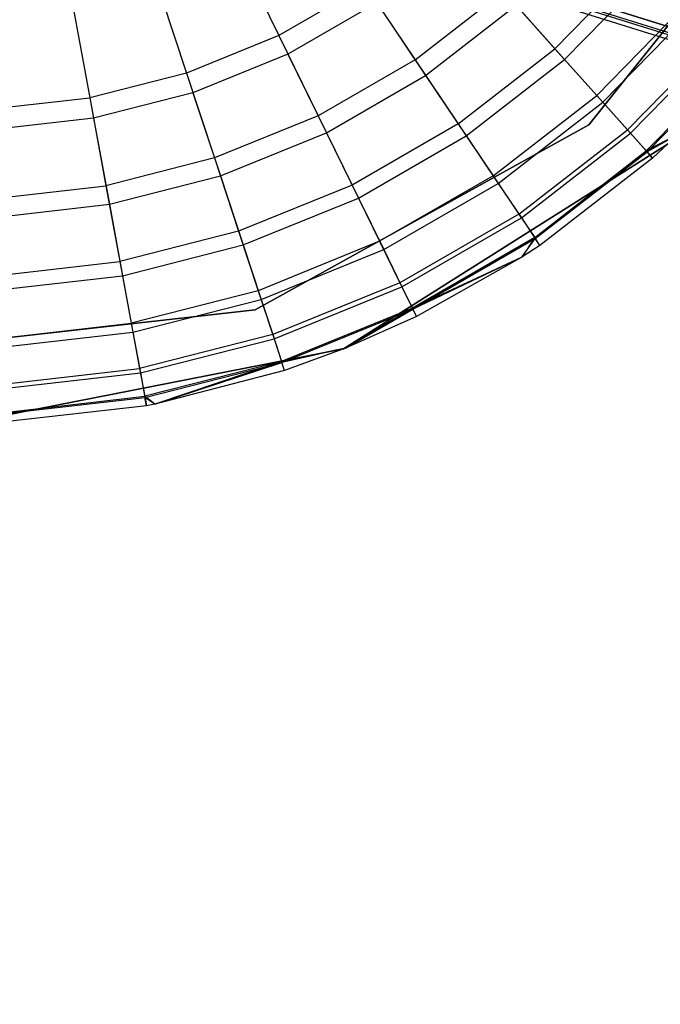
# Model space of a CAD drawing. Extents: x -38.3 to -0.1, y -39.1 to 0.
# Tile 114 of 256: x -7.738 to -7.436, y -23.875 to -23.411. Entities that reach past the tile are written whole.
import ezdxf

# ---------------------------------------------------------------- set-up
doc = ezdxf.new("R2010")
doc.units = 0
doc.header["$MEASUREMENT"] = 0
doc.layers.get('0').update_dxf_attribs({"color": 13, "linetype": 'CONTINUOUS'})

# ---------------------------------------------------------------- blocks, each defined once
blk = doc.blocks.new('ORTO_XII_A_STL')
at = {"color": 0}
for p, q in [((37.05653, 14.20555, 1.01054), (20.69602, 19.33466, 1.03392)), ((20.69602, 19.33466, 1.03392), (37.0561, 14.20418, 0.98681)), ((20.69602, 19.33466, 1.03392), (37.0561, 14.20418, 0.98681)), ((20.69602, 19.33466, 0.9397), (37.05781, 14.20964, 0.9397)), ((20.69602, 19.33466, 0.9397), (37.05781, 14.20964, 0.9397)), ((37.05781, 14.20964, 1.03392), (20.69602, 19.33466, 1.03392)), ((37.05653, 14.20555, 1.01054), (20.69602, 19.33466, 1.03392)), ((37.05781, 14.20964, 1.03392), (20.69602, 19.33466, 1.03392)), ((20.69431, 19.3292, 0.98681), (37.0561, 14.20418, 0.98681)), ((20.69431, 19.3292, 0.98681), (37.0561, 14.20418, 0.98681)), ((31.23141, 16.15219, 14.66398), (31.11949, 16.01156, 14.66398)), ((31.11949, 16.01156, 4.03405), (31.23141, 16.15219, 4.03405)), ((31.11949, 16.01156, 4.03405), (31.23141, 16.15219, 4.03405)), ((31.11949, 16.01156, 4.2309), (31.23141, 16.15219, 4.2309)), ((31.11949, 16.01156, 4.2309), (31.23141, 16.15219, 4.2309)), ((31.23141, 16.15219, 14.66398), (31.11949, 16.01156, 14.66398)), ((31.23141, 16.15219, 14.58524), (31.11949, 16.01156, 14.58524)), ((31.23141, 16.15219, 14.58524), (31.11949, 16.01156, 14.58524)), ((30.95292, 16.0957, 16.969), (30.97343, 16.0538, 16.94725)), ((30.95292, 16.0957, 16.969), (30.97343, 16.0538, 16.94725)), ((31.14395, 16.08881, 16.88133), (31.10358, 16.04753, 16.88133)), ((31.14395, 16.08881, 16.88133), (31.10358, 16.04753, 16.88133)), ((31.10812, 16.04244, 14.80334), (31.14914, 16.08439, 14.80334)), ((31.10812, 16.04244, 14.80334), (31.14914, 16.08439, 14.80334)), ((30.91527, 16.08035, 16.969), (30.92989, 16.03605, 16.94725)), ((30.91527, 16.08035, 16.969), (30.92989, 16.03605, 16.94725)), ((31.01415, 16.07731, 16.94725), (30.97343, 16.0538, 16.94725)), ((31.01415, 16.07731, 16.94725), (30.97343, 16.0538, 16.94725)), ((31.01415, 16.07731, 16.94725), (31.03767, 16.04232, 16.91773)), ((31.01415, 16.07731, 16.94725), (31.03767, 16.04232, 16.91773)), ((31.03767, 16.04232, 16.91773), (31.07935, 16.07468, 16.91773)), ((31.03767, 16.04232, 16.91773), (31.07935, 16.07468, 16.91773)), ((31.07935, 16.07468, 16.91773), (31.10358, 16.04753, 16.88133)), ((31.07935, 16.07468, 16.91773), (31.10358, 16.04753, 16.88133)), ((30.87589, 16.07028, 16.969), (30.88434, 16.0244, 16.94725)), ((30.87589, 16.07028, 16.969), (30.88434, 16.0244, 16.94725)), ((31.01964, 16.06914, 14.66398), (30.97776, 16.04496, 14.66398)), ((31.01964, 16.06914, 14.66398), (30.97776, 16.04496, 14.66398)), ((31.01964, 16.06914, 14.66398), (31.04264, 16.03492, 14.73178)), ((31.01964, 16.06914, 14.66398), (31.04264, 16.03492, 14.73178)), ((31.04264, 16.03492, 14.73178), (31.08529, 16.06803, 14.73178)), ((31.04264, 16.03492, 14.73178), (31.08529, 16.06803, 14.73178)), ((31.08529, 16.06803, 14.73178), (31.10812, 16.04244, 14.80334)), ((31.08529, 16.06803, 14.73178), (31.10812, 16.04244, 14.80334)), ((31.16642, 16.06967, 16.83917), (31.12324, 16.0255, 16.83917)), ((31.16642, 16.06967, 16.83917), (31.12324, 16.0255, 16.83917)), ((31.12612, 16.02226, 14.87795), (31.16971, 16.06686, 14.87795)), ((31.12612, 16.02226, 14.87795), (31.16971, 16.06686, 14.87795)), ((31.18297, 16.05556, 16.79252), (31.13772, 16.00927, 16.79252)), ((31.18297, 16.05556, 16.79252), (31.13772, 16.00927, 16.79252)), ((31.13911, 16.00771, 14.95488), (31.18456, 16.05421, 14.95488)), ((31.13911, 16.00771, 14.95488), (31.18456, 16.05421, 14.95488)), ((30.97343, 16.0538, 16.94725), (30.92989, 16.03605, 16.94725)), ((30.97343, 16.0538, 16.94725), (30.92989, 16.03605, 16.94725)), ((30.97343, 16.0538, 16.94725), (30.99197, 16.01593, 16.91773)), ((30.97343, 16.0538, 16.94725), (30.99197, 16.01593, 16.91773)), ((30.97776, 16.04496, 14.66398), (30.93297, 16.02671, 14.66398)), ((30.97776, 16.04496, 14.66398), (30.93297, 16.02671, 14.66398)), ((30.97776, 16.04496, 14.66398), (30.99589, 16.00793, 14.73178)), ((30.97776, 16.04496, 14.66398), (30.99589, 16.00793, 14.73178)), ((31.05798, 16.01212, 16.88133), (31.10358, 16.04753, 16.88133)), ((31.05798, 16.01212, 16.88133), (31.10358, 16.04753, 16.88133)), ((31.10358, 16.04753, 16.88133), (31.12324, 16.0255, 16.83917)), ((31.10358, 16.04753, 16.88133), (31.12324, 16.0255, 16.83917)), ((31.19311, 16.04692, 16.74281), (31.14659, 15.99932, 16.74281)), ((31.19311, 16.04692, 16.74281), (31.14659, 15.99932, 16.74281)), ((31.14695, 15.99892, 15.03336), (31.19353, 16.04657, 15.03336)), ((31.14695, 15.99892, 15.03336), (31.19353, 16.04657, 15.03336)), ((31.03767, 16.04232, 16.91773), (30.99197, 16.01593, 16.91773)), ((31.03767, 16.04232, 16.91773), (30.99197, 16.01593, 16.91773)), ((31.03767, 16.04232, 16.91773), (31.05798, 16.01212, 16.88133)), ((31.03767, 16.04232, 16.91773), (31.05798, 16.01212, 16.88133)), ((31.06178, 16.00646, 14.80334), (31.10812, 16.04244, 14.80334)), ((31.06178, 16.00646, 14.80334), (31.10812, 16.04244, 14.80334)), ((31.10812, 16.04244, 14.80334), (31.12612, 16.02226, 14.87795)), ((31.10812, 16.04244, 14.80334), (31.12612, 16.02226, 14.87795)), ((30.92989, 16.03605, 16.94725), (30.88434, 16.0244, 16.94725)), ((30.92989, 16.03605, 16.94725), (30.88434, 16.0244, 16.94725)), ((30.92989, 16.03605, 16.94725), (30.9431, 15.99602, 16.91773)), ((30.92989, 16.03605, 16.94725), (30.9431, 15.99602, 16.91773)), ((30.99589, 16.00793, 14.73178), (31.04264, 16.03492, 14.73178)), ((30.99589, 16.00793, 14.73178), (31.04264, 16.03492, 14.73178)), ((31.04264, 16.03492, 14.73178), (31.06178, 16.00646, 14.80334)), ((31.04264, 16.03492, 14.73178), (31.06178, 16.00646, 14.80334)), ((30.93297, 16.02671, 14.66398), (30.88612, 16.01472, 14.66398)), ((30.93297, 16.02671, 14.66398), (30.88612, 16.01472, 14.66398)), ((30.93297, 16.02671, 14.66398), (30.94589, 15.98755, 14.73178)), ((30.93297, 16.02671, 14.66398), (30.94589, 15.98755, 14.73178)), ((30.83763, 16.01906, 16.94725), (30.88434, 16.0244, 16.94725)), ((30.83763, 16.01906, 16.94725), (30.88434, 16.0244, 16.94725)), ((30.88434, 16.0244, 16.94725), (30.89197, 15.98294, 16.91773)), ((30.88434, 16.0244, 16.94725), (30.89197, 15.98294, 16.91773)), ((31.07445, 15.98762, 16.83917), (31.12324, 16.0255, 16.83917)), ((31.07445, 15.98762, 16.83917), (31.12324, 16.0255, 16.83917)), ((31.07687, 15.98402, 14.87795), (31.12612, 16.02226, 14.87795)), ((31.07687, 15.98402, 14.87795), (31.12612, 16.02226, 14.87795)), ((31.12324, 16.0255, 16.83917), (31.13772, 16.00927, 16.79252)), ((31.12324, 16.0255, 16.83917), (31.13772, 16.00927, 16.79252)), ((31.12612, 16.02226, 14.87795), (31.13911, 16.00771, 14.95488)), ((31.12612, 16.02226, 14.87795), (31.13911, 16.00771, 14.95488)), ((30.88612, 16.01472, 14.66398), (30.83807, 16.00923, 14.66398)), ((30.88612, 16.01472, 14.66398), (30.83807, 16.00923, 14.66398)), ((30.88612, 16.01472, 14.66398), (30.89359, 15.97418, 14.73178)), ((30.88612, 16.01472, 14.66398), (30.89359, 15.97418, 14.73178)), ((30.99197, 16.01593, 16.91773), (30.9431, 15.99602, 16.91773)), ((30.99197, 16.01593, 16.91773), (30.9431, 15.99602, 16.91773)), ((30.99197, 16.01593, 16.91773), (31.00797, 15.98325, 16.88133)), ((30.99197, 16.01593, 16.91773), (31.00797, 15.98325, 16.88133)), ((30.94589, 15.98755, 14.73178), (30.99589, 16.00793, 14.73178)), ((30.94589, 15.98755, 14.73178), (30.99589, 16.00793, 14.73178)), ((31.11949, 16.01156, 14.66398), (30.96227, 15.92446, 14.66398)), ((30.96227, 15.92446, 4.03405), (31.11949, 16.01156, 4.03405)), ((30.96227, 15.92446, 4.03405), (31.11949, 16.01156, 4.03405)), ((30.96227, 15.92446, 4.2309), (31.11949, 16.01156, 4.2309)), ((30.96227, 15.92446, 4.2309), (31.11949, 16.01156, 4.2309)), ((31.11949, 16.01156, 14.66398), (30.96227, 15.92446, 14.66398)), ((31.11949, 16.01156, 14.58524), (30.96227, 15.92446, 14.58524)), ((31.11949, 16.01156, 14.58524), (30.96227, 15.92446, 14.58524)), ((30.99589, 16.00793, 14.73178), (31.01097, 15.97712, 14.80334)), ((30.99589, 16.00793, 14.73178), (31.01097, 15.97712, 14.80334)), ((31.05798, 16.01212, 16.88133), (31.00797, 15.98325, 16.88133)), ((31.05798, 16.01212, 16.88133), (31.00797, 15.98325, 16.88133)), ((31.05798, 16.01212, 16.88133), (31.07445, 15.98762, 16.83917)), ((31.05798, 16.01212, 16.88133), (31.07445, 15.98762, 16.83917)), ((31.08658, 15.96956, 16.79252), (31.13772, 16.00927, 16.79252)), ((31.08658, 15.96956, 16.79252), (31.13772, 16.00927, 16.79252)), ((31.08775, 15.96783, 14.95488), (31.13911, 16.00771, 14.95488)), ((31.08775, 15.96783, 14.95488), (31.13911, 16.00771, 14.95488)), ((31.11949, 16.01156, 4.03405), (31.11949, 16.01156, 4.2309)), ((31.11949, 16.01156, 4.03405), (31.11949, 16.01156, 4.2309)), ((31.11949, 16.01156, 14.66398), (31.11949, 16.01156, 14.58524)), ((31.11949, 16.01156, 14.66398), (31.11949, 16.01156, 14.58524)), ((31.13772, 16.00927, 16.79252), (31.14659, 15.99932, 16.74281)), ((31.13772, 16.00927, 16.79252), (31.14659, 15.99932, 16.74281)), ((31.13911, 16.00771, 14.95488), (31.14695, 15.99892, 15.03336)), ((31.13911, 16.00771, 14.95488), (31.14695, 15.99892, 15.03336)), ((31.01097, 15.97712, 14.80334), (31.06178, 16.00646, 14.80334)), ((31.01097, 15.97712, 14.80334), (31.06178, 16.00646, 14.80334)), ((31.06178, 16.00646, 14.80334), (31.07687, 15.98402, 14.87795)), ((31.06178, 16.00646, 14.80334), (31.07687, 15.98402, 14.87795)), ((31.16155, 16.00703, 16.69154), (31.14659, 15.99932, 16.74281)), ((31.16155, 16.00703, 16.69154), (31.14659, 15.99932, 16.74281)), ((31.16155, 16.00703, 15.11261), (31.14695, 15.99892, 15.03336)), ((31.16155, 16.00703, 15.11261), (31.14695, 15.99892, 15.03336)), ((31.16155, 16.00703, 15.11261), (31.14957, 15.99598, 15.11261)), ((31.16155, 16.00703, 16.69154), (31.14957, 15.99598, 16.69154)), ((31.16155, 16.00703, 15.11261), (31.14957, 15.99598, 15.11261)), ((31.16155, 16.00703, 16.69154), (31.14957, 15.99598, 16.69154)), ((31.15684, 16.0026, 14.66398), (31.00397, 15.90597, 14.66398)), ((31.00397, 15.90597, 4.03405), (31.15684, 16.0026, 4.03405)), ((31.15684, 16.0026, 14.66398), (31.00397, 15.90597, 14.66398)), ((31.00397, 15.90597, 4.03405), (31.15684, 16.0026, 4.03405)), ((31.09402, 15.95851, 16.74281), (31.14659, 15.99932, 16.74281)), ((31.09402, 15.95851, 16.74281), (31.14659, 15.99932, 16.74281)), ((31.09432, 15.95805, 15.03336), (31.14695, 15.99892, 15.03336)), ((31.09432, 15.95805, 15.03336), (31.14695, 15.99892, 15.03336)), ((31.14659, 15.99932, 16.74281), (31.14957, 15.99598, 16.69154)), ((31.14659, 15.99932, 16.74281), (31.14957, 15.99598, 16.69154)), ((31.14957, 15.99598, 15.11261), (31.14695, 15.99892, 15.03336)), ((31.14957, 15.99598, 15.11261), (31.14695, 15.99892, 15.03336)), ((30.9431, 15.99602, 16.91773), (30.89197, 15.98294, 16.91773)), ((30.9431, 15.99602, 16.91773), (30.89197, 15.98294, 16.91773)), ((30.9431, 15.99602, 16.91773), (30.95451, 15.96145, 16.88133)), ((30.9431, 15.99602, 16.91773), (30.95451, 15.96145, 16.88133)), ((31.14957, 15.99598, 15.11261), (31.09652, 15.95479, 15.11261)), ((31.14957, 15.99598, 16.69154), (31.09652, 15.95479, 16.69154)), ((31.14957, 15.99598, 15.11261), (31.09652, 15.95479, 15.11261)), ((31.14957, 15.99598, 16.69154), (31.09652, 15.95479, 16.69154)), ((31.14957, 15.99598, 16.69154), (31.14957, 15.99598, 15.11261)), ((31.14957, 15.99598, 16.69154), (31.14957, 15.99598, 15.11261)), ((30.89359, 15.97418, 14.73178), (30.94589, 15.98755, 14.73178)), ((30.89359, 15.97418, 14.73178), (30.94589, 15.98755, 14.73178)), ((30.94589, 15.98755, 14.73178), (30.95664, 15.95498, 14.80334)), ((30.94589, 15.98755, 14.73178), (30.95664, 15.95498, 14.80334)), ((31.07445, 15.98762, 16.83917), (31.02095, 15.95673, 16.83917)), ((31.07445, 15.98762, 16.83917), (31.02095, 15.95673, 16.83917)), ((31.07445, 15.98762, 16.83917), (31.08658, 15.96956, 16.79252)), ((31.07445, 15.98762, 16.83917), (31.08658, 15.96956, 16.79252)), ((30.83954, 15.97694, 16.91773), (30.89197, 15.98294, 16.91773)), ((30.83954, 15.97694, 16.91773), (30.89197, 15.98294, 16.91773)), ((30.89197, 15.98294, 16.91773), (30.89857, 15.94715, 16.88133)), ((30.89197, 15.98294, 16.91773), (30.89857, 15.94715, 16.88133)), ((31.00797, 15.98325, 16.88133), (30.95451, 15.96145, 16.88133)), ((31.00797, 15.98325, 16.88133), (30.95451, 15.96145, 16.88133)), ((31.00797, 15.98325, 16.88133), (31.02095, 15.95673, 16.83917)), ((31.00797, 15.98325, 16.88133), (31.02095, 15.95673, 16.83917)), ((31.02286, 15.95284, 14.87795), (31.07687, 15.98402, 14.87795)), ((31.02286, 15.95284, 14.87795), (31.07687, 15.98402, 14.87795)), ((31.07687, 15.98402, 14.87795), (31.08775, 15.96783, 14.95488)), ((31.07687, 15.98402, 14.87795), (31.08775, 15.96783, 14.95488)), ((30.95664, 15.95498, 14.80334), (31.01097, 15.97712, 14.80334)), ((30.95664, 15.95498, 14.80334), (31.01097, 15.97712, 14.80334)), ((31.01097, 15.97712, 14.80334), (31.02286, 15.95284, 14.87795)), ((31.01097, 15.97712, 14.80334), (31.02286, 15.95284, 14.87795)), ((30.83995, 15.96804, 14.73178), (30.89359, 15.97418, 14.73178)), ((30.83995, 15.96804, 14.73178), (30.89359, 15.97418, 14.73178)), ((30.89359, 15.97418, 14.73178), (30.8998, 15.94044, 14.80334)), ((30.89359, 15.97418, 14.73178), (30.8998, 15.94044, 14.80334)), ((31.08658, 15.96956, 16.79252), (31.03052, 15.93719, 16.79252)), ((31.08658, 15.96956, 16.79252), (31.03052, 15.93719, 16.79252)), ((31.03144, 15.93532, 14.95488), (31.08775, 15.96783, 14.95488)), ((31.03144, 15.93532, 14.95488), (31.08775, 15.96783, 14.95488)), ((31.08658, 15.96956, 16.79252), (31.09402, 15.95851, 16.74281)), ((31.08658, 15.96956, 16.79252), (31.09402, 15.95851, 16.74281)), ((31.08775, 15.96783, 14.95488), (31.09432, 15.95805, 15.03336)), ((31.08775, 15.96783, 14.95488), (31.09432, 15.95805, 15.03336)), ((30.95451, 15.96145, 16.88133), (30.89857, 15.94715, 16.88133)), ((30.95451, 15.96145, 16.88133), (30.89857, 15.94715, 16.88133)), ((30.95451, 15.96145, 16.88133), (30.96375, 15.93342, 16.83917)), ((30.95451, 15.96145, 16.88133), (30.96375, 15.93342, 16.83917)), ((31.02095, 15.95673, 16.83917), (30.96375, 15.93342, 16.83917)), ((31.02095, 15.95673, 16.83917), (30.96375, 15.93342, 16.83917)), ((31.02095, 15.95673, 16.83917), (31.03052, 15.93719, 16.79252)), ((31.02095, 15.95673, 16.83917), (31.03052, 15.93719, 16.79252)), ((31.09402, 15.95851, 16.74281), (31.03638, 15.92523, 16.74281)), ((31.09402, 15.95851, 16.74281), (31.03638, 15.92523, 16.74281)), ((31.03662, 15.92474, 15.03336), (31.09432, 15.95805, 15.03336)), ((31.03662, 15.92474, 15.03336), (31.09432, 15.95805, 15.03336)), ((31.09402, 15.95851, 16.74281), (31.08801, 15.94919, 16.69154)), ((31.09402, 15.95851, 16.74281), (31.08801, 15.94919, 16.69154)), ((31.08801, 15.94919, 15.11261), (31.09432, 15.95805, 15.03336)), ((31.08801, 15.94919, 15.11261), (31.09432, 15.95805, 15.03336)), ((31.09652, 15.95479, 16.69154), (31.09402, 15.95851, 16.74281)), ((31.09652, 15.95479, 16.69154), (31.09402, 15.95851, 16.74281)), ((31.09652, 15.95479, 15.11261), (31.09432, 15.95805, 15.03336)), ((31.09652, 15.95479, 15.11261), (31.09432, 15.95805, 15.03336)), ((30.8998, 15.94044, 14.80334), (30.95664, 15.95498, 14.80334)), ((30.8998, 15.94044, 14.80334), (30.95664, 15.95498, 14.80334)), ((30.95664, 15.95498, 14.80334), (30.96511, 15.9293, 14.87795)), ((30.95664, 15.95498, 14.80334), (30.96511, 15.9293, 14.87795)), ((30.96511, 15.9293, 14.87795), (31.02286, 15.95284, 14.87795)), ((30.96511, 15.9293, 14.87795), (31.02286, 15.95284, 14.87795)), ((31.02286, 15.95284, 14.87795), (31.03144, 15.93532, 14.95488)), ((31.02286, 15.95284, 14.87795), (31.03144, 15.93532, 14.95488)), ((31.09652, 15.95479, 15.11261), (31.08801, 15.94919, 15.11261)), ((31.09652, 15.95479, 16.69154), (31.08801, 15.94919, 16.69154)), ((31.09652, 15.95479, 15.11261), (31.08801, 15.94919, 15.11261)), ((31.09652, 15.95479, 16.69154), (31.08801, 15.94919, 16.69154)), ((31.09652, 15.95479, 16.69154), (31.09652, 15.95479, 15.11261)), ((31.09652, 15.95479, 16.69154), (31.09652, 15.95479, 15.11261)), ((30.8412, 15.94059, 16.88133), (30.89857, 15.94715, 16.88133)), ((30.8412, 15.94059, 16.88133), (30.89857, 15.94715, 16.88133)), ((30.89857, 15.94715, 16.88133), (30.90391, 15.91811, 16.83917)), ((30.89857, 15.94715, 16.88133), (30.90391, 15.91811, 16.83917)), ((31.08801, 15.94919, 16.69154), (31.03638, 15.92523, 16.74281)), ((31.08801, 15.94919, 16.69154), (31.03638, 15.92523, 16.74281)), ((31.08801, 15.94919, 15.11261), (31.03662, 15.92474, 15.03336)), ((31.08801, 15.94919, 15.11261), (31.03662, 15.92474, 15.03336)), ((31.08801, 15.94919, 15.11261), (31.03835, 15.9212, 15.11261)), ((31.08801, 15.94919, 16.69154), (31.03835, 15.9212, 16.69154)), ((31.08801, 15.94919, 15.11261), (31.03835, 15.9212, 15.11261)), ((31.08801, 15.94919, 16.69154), (31.03835, 15.9212, 16.69154)), ((31.08801, 15.94919, 16.69154), (31.08801, 15.94919, 15.11261)), ((31.08801, 15.94919, 16.69154), (31.08801, 15.94919, 15.11261)), ((30.84151, 15.93378, 14.80334), (30.8998, 15.94044, 14.80334)), ((30.84151, 15.93378, 14.80334), (30.8998, 15.94044, 14.80334)), ((30.8998, 15.94044, 14.80334), (30.9047, 15.91385, 14.87795)), ((30.8998, 15.94044, 14.80334), (30.9047, 15.91385, 14.87795)), ((30.96375, 15.93342, 16.83917), (30.90391, 15.91811, 16.83917)), ((30.96375, 15.93342, 16.83917), (30.90391, 15.91811, 16.83917)), ((30.96375, 15.93342, 16.83917), (30.97057, 15.91276, 16.79252)), ((30.96375, 15.93342, 16.83917), (30.97057, 15.91276, 16.79252)), ((31.03052, 15.93719, 16.79252), (30.97057, 15.91276, 16.79252)), ((31.03052, 15.93719, 16.79252), (30.97057, 15.91276, 16.79252)), ((30.97123, 15.91078, 14.95488), (31.03144, 15.93532, 14.95488)), ((30.97123, 15.91078, 14.95488), (31.03144, 15.93532, 14.95488)), ((31.03052, 15.93719, 16.79252), (31.03638, 15.92523, 16.74281)), ((31.03052, 15.93719, 16.79252), (31.03638, 15.92523, 16.74281)), ((31.03144, 15.93532, 14.95488), (31.03662, 15.92474, 15.03336)), ((31.03144, 15.93532, 14.95488), (31.03662, 15.92474, 15.03336)), ((30.9047, 15.91385, 14.87795), (30.96511, 15.9293, 14.87795)), ((30.9047, 15.91385, 14.87795), (30.96511, 15.9293, 14.87795)), ((30.96511, 15.9293, 14.87795), (30.97123, 15.91078, 14.95488)), ((30.96511, 15.9293, 14.87795), (30.97123, 15.91078, 14.95488)), ((30.96227, 15.92446, 14.66398), (30.7837, 15.90416, 14.66398)), ((30.7837, 15.90416, 4.03405), (30.96227, 15.92446, 4.03405)), ((30.7837, 15.90416, 4.03405), (30.96227, 15.92446, 4.03405)), ((30.7837, 15.90416, 4.2309), (30.96227, 15.92446, 4.2309)), ((30.7837, 15.90416, 4.2309), (30.96227, 15.92446, 4.2309)), ((30.96227, 15.92446, 14.66398), (30.7837, 15.90416, 14.66398)), ((30.96227, 15.92446, 14.58524), (30.7837, 15.90416, 14.58524)), ((30.96227, 15.92446, 14.58524), (30.7837, 15.90416, 14.58524)), ((30.96227, 15.92446, 4.03405), (30.96227, 15.92446, 4.2309)), ((30.96227, 15.92446, 4.03405), (30.96227, 15.92446, 4.2309)), ((30.96227, 15.92446, 14.66398), (30.96227, 15.92446, 14.58524)), ((30.96227, 15.92446, 14.66398), (30.96227, 15.92446, 14.58524)), ((31.03638, 15.92523, 16.74281), (30.97475, 15.90011, 16.74281)), ((31.03638, 15.92523, 16.74281), (30.97475, 15.90011, 16.74281)), ((30.97492, 15.89959, 15.03336), (31.03662, 15.92474, 15.03336)), ((30.97492, 15.89959, 15.03336), (31.03662, 15.92474, 15.03336)), ((31.03638, 15.92523, 16.74281), (31.00485, 15.90632, 16.69154)), ((31.03638, 15.92523, 16.74281), (31.00485, 15.90632, 16.69154)), ((31.00485, 15.90632, 15.11261), (31.03662, 15.92474, 15.03336)), ((31.00485, 15.90632, 15.11261), (31.03662, 15.92474, 15.03336)), ((31.03835, 15.9212, 16.69154), (31.03638, 15.92523, 16.74281)), ((31.03835, 15.9212, 16.69154), (31.03638, 15.92523, 16.74281)), ((31.03835, 15.9212, 15.11261), (31.03662, 15.92474, 15.03336)), ((31.03835, 15.9212, 15.11261), (31.03662, 15.92474, 15.03336)), ((31.03835, 15.9212, 15.11261), (31.00485, 15.90632, 15.11261)), ((31.03835, 15.9212, 16.69154), (31.00485, 15.90632, 16.69154)), ((31.03835, 15.9212, 15.11261), (31.00485, 15.90632, 15.11261)), ((31.03835, 15.9212, 16.69154), (31.00485, 15.90632, 16.69154)), ((31.03835, 15.9212, 16.69154), (31.03835, 15.9212, 15.11261)), ((31.03835, 15.9212, 16.69154), (31.03835, 15.9212, 15.11261)), ((30.84254, 15.9111, 16.83917), (30.90391, 15.91811, 16.83917)), ((30.84254, 15.9111, 16.83917), (30.90391, 15.91811, 16.83917)), ((30.90391, 15.91811, 16.83917), (30.90785, 15.89672, 16.79252)), ((30.90391, 15.91811, 16.83917), (30.90785, 15.89672, 16.79252)), ((30.84274, 15.90677, 14.87795), (30.9047, 15.91385, 14.87795)), ((30.84274, 15.90677, 14.87795), (30.9047, 15.91385, 14.87795)), ((30.9047, 15.91385, 14.87795), (30.90823, 15.89467, 14.95488)), ((30.9047, 15.91385, 14.87795), (30.90823, 15.89467, 14.95488)), ((30.97057, 15.91276, 16.79252), (30.90785, 15.89672, 16.79252)), ((30.97057, 15.91276, 16.79252), (30.90785, 15.89672, 16.79252)), ((30.90823, 15.89467, 14.95488), (30.97123, 15.91078, 14.95488)), ((30.90823, 15.89467, 14.95488), (30.97123, 15.91078, 14.95488)), ((30.97057, 15.91276, 16.79252), (30.97475, 15.90011, 16.74281)), ((30.97057, 15.91276, 16.79252), (30.97475, 15.90011, 16.74281)), ((30.97123, 15.91078, 14.95488), (30.97492, 15.89959, 15.03336)), ((30.97123, 15.91078, 14.95488), (30.97492, 15.89959, 15.03336)), ((31.00397, 15.90597, 14.66398), (30.82651, 15.87109, 14.66398)), ((30.82651, 15.87109, 4.03405), (31.00397, 15.90597, 4.03405)), ((31.00397, 15.90597, 14.66398), (30.82651, 15.87109, 14.66398)), ((30.82651, 15.87109, 4.03405), (31.00397, 15.90597, 4.03405)), ((31.00485, 15.90632, 16.69154), (30.97475, 15.90011, 16.74281)), ((31.00485, 15.90632, 16.69154), (30.97475, 15.90011, 16.74281)), ((31.00485, 15.90632, 15.11261), (30.97492, 15.89959, 15.03336)), ((31.00485, 15.90632, 15.11261), (30.97492, 15.89959, 15.03336)), ((31.00485, 15.90632, 15.11261), (30.97615, 15.89585, 15.11261)), ((31.00485, 15.90632, 16.69154), (30.97615, 15.89585, 16.69154)), ((31.00485, 15.90632, 15.11261), (30.97615, 15.89585, 15.11261)), ((31.00485, 15.90632, 16.69154), (30.97615, 15.89585, 16.69154)), ((31.00397, 15.90597, 14.66398), (31.00397, 15.90597, 4.03405)), ((31.00397, 15.90597, 14.66398), (31.00397, 15.90597, 4.03405)), ((31.00485, 15.90632, 16.69154), (31.00485, 15.90632, 15.11261)), ((31.00485, 15.90632, 16.69154), (31.00485, 15.90632, 15.11261)), ((30.84353, 15.88937, 16.79252), (30.90785, 15.89672, 16.79252)), ((30.84353, 15.88937, 16.79252), (30.90785, 15.89672, 16.79252)), ((30.90785, 15.89672, 16.79252), (30.91026, 15.88362, 16.74281)), ((30.90785, 15.89672, 16.79252), (30.91026, 15.88362, 16.74281)), ((30.97475, 15.90011, 16.74281), (30.91026, 15.88362, 16.74281)), ((30.97475, 15.90011, 16.74281), (30.91026, 15.88362, 16.74281)), ((30.91037, 15.88308, 15.03336), (30.97492, 15.89959, 15.03336)), ((30.91037, 15.88308, 15.03336), (30.97492, 15.89959, 15.03336)), ((30.97475, 15.90011, 16.74281), (30.91508, 15.87996, 16.69154)), ((30.97475, 15.90011, 16.74281), (30.91508, 15.87996, 16.69154)), ((30.91508, 15.87996, 15.11261), (30.97492, 15.89959, 15.03336)), ((30.91508, 15.87996, 15.11261), (30.97492, 15.89959, 15.03336)), ((30.97615, 15.89585, 16.69154), (30.97475, 15.90011, 16.74281)), ((30.97615, 15.89585, 16.69154), (30.97475, 15.90011, 16.74281)), ((30.97615, 15.89585, 15.11261), (30.97492, 15.89959, 15.03336)), ((30.97615, 15.89585, 15.11261), (30.97492, 15.89959, 15.03336)), ((30.84363, 15.88728, 14.95488), (30.90823, 15.89467, 14.95488)), ((30.84363, 15.88728, 14.95488), (30.90823, 15.89467, 14.95488)), ((30.90823, 15.89467, 14.95488), (30.91037, 15.88308, 15.03336)), ((30.90823, 15.89467, 14.95488), (30.91037, 15.88308, 15.03336)), ((30.97615, 15.89585, 15.11261), (30.91508, 15.87996, 15.11261)), ((30.97615, 15.89585, 16.69154), (30.91508, 15.87996, 16.69154)), ((30.97615, 15.89585, 15.11261), (30.91508, 15.87996, 15.11261)), ((30.97615, 15.89585, 16.69154), (30.91508, 15.87996, 16.69154)), ((30.97615, 15.89585, 16.69154), (30.97615, 15.89585, 15.11261)), ((30.97615, 15.89585, 16.69154), (30.97615, 15.89585, 15.11261)), ((30.84414, 15.87606, 16.74281), (30.91026, 15.88362, 16.74281)), ((30.84414, 15.87606, 16.74281), (30.91026, 15.88362, 16.74281)), ((30.84417, 15.87551, 15.03336), (30.91037, 15.88308, 15.03336)), ((30.84417, 15.87551, 15.03336), (30.91037, 15.88308, 15.03336)), ((30.91508, 15.87996, 16.69154), (30.91026, 15.88362, 16.74281)), ((30.91026, 15.88362, 16.74281), (30.91108, 15.87921, 16.69154)), ((30.91508, 15.87996, 16.69154), (30.91026, 15.88362, 16.74281)), ((30.91026, 15.88362, 16.74281), (30.91108, 15.87921, 16.69154)), ((30.91508, 15.87996, 15.11261), (30.91037, 15.88308, 15.03336)), ((30.91108, 15.87921, 15.11261), (30.91037, 15.88308, 15.03336)), ((30.91508, 15.87996, 15.11261), (30.91037, 15.88308, 15.03336)), ((30.91108, 15.87921, 15.11261), (30.91037, 15.88308, 15.03336)), ((30.91108, 15.87921, 15.11261), (30.84434, 15.87158, 15.11261)), ((30.91108, 15.87921, 16.69154), (30.84434, 15.87158, 16.69154)), ((30.91108, 15.87921, 15.11261), (30.84434, 15.87158, 15.11261)), ((30.91108, 15.87921, 16.69154), (30.84434, 15.87158, 16.69154)), ((30.91508, 15.87996, 15.11261), (30.91108, 15.87921, 15.11261)), ((30.91508, 15.87996, 16.69154), (30.91108, 15.87921, 16.69154)), ((30.91508, 15.87996, 15.11261), (30.91108, 15.87921, 15.11261)), ((30.91508, 15.87996, 16.69154), (30.91108, 15.87921, 16.69154)), ((30.91108, 15.87921, 16.69154), (30.91108, 15.87921, 15.11261)), ((30.91108, 15.87921, 16.69154), (30.91108, 15.87921, 15.11261)), ((30.91508, 15.87996, 16.69154), (30.91508, 15.87996, 15.11261)), ((30.91508, 15.87996, 16.69154), (30.91508, 15.87996, 15.11261))]:
    blk.add_line(p, q, dxfattribs=at)

msp = doc.modelspace()

# ---------------------------------------------------------------- block references
at = {"color": 0}
msp.add_blockref('ORTO_XII_A_STL', (-38.58948, -39.47195, -0.67185), dxfattribs=at)

doc.saveas('drawing.dxf')
